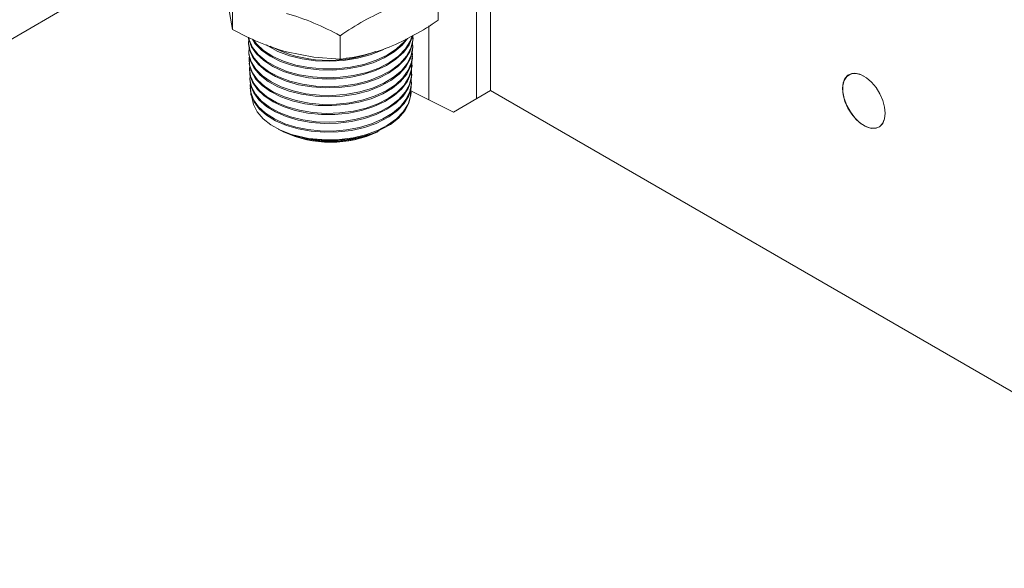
# Model space of a CAD drawing. Header units: millimetres. Extents: x 450 to 25135, y 150 to 17673.
# Tile 144 of 256: x 5511 to 5707, y 11427 to 11536. Entities that reach past the tile are written whole.
import ezdxf

# ---------------------------------------------------------------- set-up
doc = ezdxf.new("R2010")
doc.units = ezdxf.units.MM
doc.linetypes.add('SLD-Centrada-doble', pattern=[12.7, 6.35, -1.27, 1.27, -1.27, 1.27, -1.27])
doc.linetypes.add('SLD-Continua', pattern=[0])
doc.layers.add('COTAS', color=1, linetype='SLD-Continua')
doc.layers.add('OCULTA', color=8, linetype='SLD-Continua')

msp = doc.modelspace()

# ---------------------------------------------------------------- linework, layer by layer
at = {"layer": 'COTAS', "linetype": 'SLD-Continua', "lineweight": 18, "ltscale": 30}
for p, q in [((5594.42, 11540.84), (5594.42, 11536.2)), ((5553.54, 11538.97), (5553.54, 11534.34)), ((5574.91, 11533.09), (5574.91, 11528.46)), ((5556.68, 11531.78), (5556.69, 11531.52)), ((5589.37, 11530.61), (5589.38, 11530.86)), ((5589.44, 11532.41), (5589.45, 11532.66)), ((5556.75, 11529.97), (5556.76, 11529.72)), ((5589.3, 11528.81), (5589.31, 11529.06)), ((5556.82, 11528.17), (5556.83, 11527.92)), ((5589.23, 11527), (5589.24, 11527.26)), ((5556.89, 11526.37), (5556.9, 11526.11)), ((5589.17, 11525.2), (5589.18, 11525.45)), ((5556.95, 11524.57), (5556.96, 11524.31)), ((5589.1, 11523.4), (5589.11, 11523.65)), ((5557.02, 11522.76), (5557.03, 11522.51)), ((5589.03, 11521.6), (5589.04, 11521.85)), ((5562.61, 11514.55), (5563.39, 11514.15)), ((5563.49, 11514.1), (5563.69, 11514))]:
    msp.add_line(p, q, dxfattribs=at)
at = {"layer": 'COTAS', "linetype": 'SLD-Continua', "lineweight": 18, "ltscale": 30, "flags": 128}
for points in [[(5553.54, 11534.34), (5553.09, 11536.59), (5552.61, 11539.66)], [(5556.75, 11532.39), (5556.69, 11531.62), (5557.03, 11530.07), (5557.82, 11528.61), (5559.06, 11527.21), (5560.66, 11525.99), (5562.67, 11524.91), (5564.91, 11524.07), (5567.45, 11523.44), (5570.07, 11523.07), (5572.86, 11522.96), (5575.58, 11523.12), (5578.3, 11523.56), (5580.8, 11524.23), (5583.15, 11525.16), (5585.15, 11526.28), (5586.86, 11527.61), (5588.13, 11529.04), (5589.01, 11530.63), (5589.42, 11532.23), (5589.39, 11533.14)], [(5589.34, 11533.11), (5589.32, 11532.94), (5588.66, 11531.31), (5587.57, 11529.82), (5586.04, 11528.41), (5584.18, 11527.2), (5581.95, 11526.16), (5579.54, 11525.37), (5576.87, 11524.81), (5574.17, 11524.52), (5571.36, 11524.51), (5568.67, 11524.75), (5566.04, 11525.27), (5563.67, 11526.01), (5561.51, 11527), (5559.73, 11528.15), (5558.29, 11529.49), (5557.29, 11530.91), (5556.73, 11532.45), (5556.71, 11532.8)], [(5556.75, 11532.78), (5556.83, 11532.26), (5557.53, 11530.74), (5558.64, 11529.35), (5560.2, 11528.05), (5562.07, 11526.95), (5564.32, 11526.02), (5566.75, 11525.35), (5569.43, 11524.9), (5572.13, 11524.73), (5574.94, 11524.83), (5577.62, 11525.19), (5580.25, 11525.82), (5582.6, 11526.67), (5584.75, 11527.77), (5586.51, 11529.03), (5587.93, 11530.48), (5588.89, 11532), (5589.24, 11533.05)], [(5589.38, 11532.41), (5589.33, 11531.5), (5588.79, 11529.91), (5587.78, 11528.35), (5586.39, 11526.95), (5584.57, 11525.67), (5582.48, 11524.62), (5580.06, 11523.75), (5577.51, 11523.15), (5574.76, 11522.8), (5572.04, 11522.72), (5569.27, 11522.91), (5566.68, 11523.35), (5564.21, 11524.06), (5562.05, 11524.96), (5560.15, 11526.1), (5558.66, 11527.37), (5557.54, 11528.8), (5556.89, 11530.27), (5556.73, 11531.52)], [(5556.82, 11531.02), (5556.81, 11530.98), (5556.8, 11529.42), (5557.25, 11527.92), (5558.16, 11526.45), (5559.47, 11525.13), (5561.2, 11523.92), (5563.22, 11522.92), (5565.58, 11522.12), (5568.08, 11521.56), (5570.8, 11521.25), (5573.51, 11521.22), (5576.28, 11521.45), (5578.88, 11521.93), (5581.39, 11522.68), (5583.6, 11523.64), (5585.57, 11524.83), (5587.13, 11526.15), (5588.34, 11527.66), (5589.08, 11529.21), (5589.38, 11530.86), (5589.32, 11531.46)], [(5588.35, 11532.55), (5587.3, 11531.24), (5585.71, 11529.9), (5583.72, 11528.7), (5581.48, 11527.73), (5578.93, 11526.98), (5576.3, 11526.49), (5573.49, 11526.26), (5570.75, 11526.3), (5568, 11526.62), (5565.47, 11527.18), (5563.08, 11528), (5561.04, 11529.01), (5559.29, 11530.24), (5557.97, 11531.58), (5557.43, 11532.45)], [(5557.64, 11532.35), (5558.28, 11531.46), (5559.7, 11530.15), (5561.55, 11528.97), (5563.67, 11528.01), (5566.12, 11527.25), (5568.7, 11526.76), (5571.48, 11526.51), (5574.22, 11526.54), (5577.01, 11526.84), (5579.62, 11527.4), (5582.1, 11528.22), (5584.27, 11529.24), (5586.17, 11530.49), (5587.66, 11531.87), (5588.06, 11532.43)], [(5583.91, 11530.59), (5583.29, 11530.24), (5580.91, 11529.3), (5578.39, 11528.61), (5575.63, 11528.17), (5572.88, 11528.01), (5570.06, 11528.12), (5567.4, 11528.49), (5564.83, 11529.12), (5562.56, 11529.98), (5560.53, 11531.07), (5560.21, 11531.31)], [(5589.32, 11530.61), (5589.33, 11530.1), (5588.88, 11528.46), (5588, 11526.93), (5586.67, 11525.47), (5584.99, 11524.19), (5582.92, 11523.06), (5580.63, 11522.17), (5578.06, 11521.5), (5575.42, 11521.1), (5572.64, 11520.95), (5569.94, 11521.07), (5567.26, 11521.47), (5564.82, 11522.09), (5562.54, 11522.97), (5560.62, 11524.03), (5559.01, 11525.29), (5557.83, 11526.65), (5557.06, 11528.15), (5556.76, 11529.66), (5556.77, 11529.72)], [(5556.89, 11529.02), (5556.83, 11528.77), (5556.93, 11527.26), (5557.51, 11525.74), (5558.5, 11524.34), (5559.93, 11523.02), (5561.7, 11521.89), (5563.84, 11520.92), (5566.19, 11520.2), (5568.79, 11519.69), (5571.45, 11519.46), (5574.22, 11519.48), (5576.89, 11519.77), (5579.52, 11520.33), (5581.9, 11521.12), (5584.1, 11522.15), (5585.92, 11523.35), (5587.43, 11524.75), (5588.49, 11526.23), (5589.14, 11527.84), (5589.32, 11529.44), (5589.25, 11529.81)], [(5589.28, 11528.81), (5589.3, 11528.65), (5588.97, 11527.05), (5588.17, 11525.47), (5586.97, 11524.02), (5585.34, 11522.68), (5583.41, 11521.54), (5581.12, 11520.58), (5578.68, 11519.87), (5576, 11519.4), (5573.31, 11519.2), (5570.54, 11519.26), (5567.92, 11519.58), (5565.37, 11520.17), (5563.11, 11520.97), (5561.07, 11522.01), (5559.42, 11523.19), (5558.12, 11524.56), (5557.27, 11525.99), (5556.86, 11527.52), (5556.87, 11527.92)], [(5574.91, 11528.46), (5569.68, 11528.82), (5564.23, 11529.91)], [(5556.96, 11527.13), (5556.88, 11526.61), (5557.11, 11525.07), (5557.77, 11523.61), (5558.89, 11522.2), (5560.38, 11520.96), (5562.27, 11519.85), (5564.42, 11518.96), (5566.87, 11518.27), (5569.43, 11517.85), (5572.17, 11517.67), (5574.85, 11517.77), (5577.57, 11518.13), (5580.08, 11518.73), (5582.46, 11519.59), (5584.51, 11520.64), (5586.29, 11521.91), (5587.65, 11523.3), (5588.63, 11524.84), (5589.15, 11526.42), (5589.22, 11528.06), (5589.19, 11528.16)], [(5589.21, 11527.01), (5589.01, 11525.61), (5588.34, 11524.05), (5587.21, 11522.55), (5585.71, 11521.21), (5583.81, 11520), (5581.66, 11519.02), (5579.2, 11518.24), (5576.64, 11517.72), (5573.9, 11517.46), (5571.21, 11517.46), (5568.5, 11517.72), (5566, 11518.24), (5563.62, 11519), (5561.58, 11519.96), (5559.81, 11521.14), (5558.46, 11522.43), (5557.49, 11523.87), (5556.98, 11525.35), (5556.95, 11526.12)], [(5557.03, 11525.21), (5556.96, 11524.4), (5557.29, 11522.92), (5558.08, 11521.45), (5559.27, 11520.11), (5560.89, 11518.88), (5562.8, 11517.84), (5565.06, 11516.99), (5567.49, 11516.38), (5570.14, 11516.01), (5572.81, 11515.91), (5575.55, 11516.07), (5578.15, 11516.48), (5580.68, 11517.16), (5582.93, 11518.05), (5584.96, 11519.18), (5586.59, 11520.45), (5587.89, 11521.9), (5588.73, 11523.42), (5589.14, 11525.04), (5589.11, 11526.31)], [(5589.11, 11525.2), (5589.04, 11524.2), (5588.46, 11522.6), (5587.46, 11521.11), (5586.02, 11519.71), (5584.25, 11518.5), (5582.12, 11517.45), (5579.79, 11516.64), (5577.19, 11516.05), (5574.56, 11515.73), (5571.81, 11515.67), (5569.17, 11515.87), (5566.56, 11516.34), (5564.21, 11517.03), (5562.05, 11517.96), (5560.26, 11519.06), (5558.78, 11520.35), (5557.75, 11521.73), (5557.12, 11523.22), (5557.01, 11524.31)], [(5557.09, 11523.57), (5557.04, 11523.35), (5557.14, 11521.86), (5557.7, 11520.36), (5558.68, 11518.98), (5560.1, 11517.68), (5561.85, 11516.56), (5563.96, 11515.61), (5566.13, 11514.93), (5568.52, 11514.45), (5570.96, 11514.19), (5573.52, 11514.16), (5576.17, 11514.38), (5578.8, 11514.87), (5581.2, 11515.58), (5583.44, 11516.55), (5585.32, 11517.69), (5586.91, 11519.03), (5588.06, 11520.47), (5588.81, 11522.04), (5589.11, 11523.62), (5589.04, 11524.25)], [(5589.04, 11523.4), (5589.04, 11522.75), (5588.57, 11521.18), (5587.65, 11519.64), (5586.35, 11518.25), (5584.62, 11516.97), (5582.07, 11515.67), (5579.75, 11514.87), (5577.17, 11514.29), (5574.55, 11513.97), (5571.81, 11513.91), (5569.18, 11514.11), (5566.59, 11514.57), (5564.25, 11515.26), (5562.09, 11516.19), (5560.31, 11517.28), (5558.84, 11518.57), (5557.81, 11519.94), (5557.19, 11521.43), (5557.08, 11522.51)], [(5568.61, 11512.67), (5572.18, 11512.38), (5574.83, 11512.47), (5577.51, 11512.83), (5579.99, 11513.43), (5582.34, 11514.28), (5584.37, 11515.32), (5586.13, 11516.57), (5587.47, 11517.94), (5588.44, 11519.47), (5588.95, 11521.02), (5589.01, 11522.65), (5589.01, 11522.66)], [(5588.99, 11521.6), (5589, 11521.25), (5588.63, 11519.69), (5587.79, 11518.14), (5586.57, 11516.73), (5584.92, 11515.42), (5582.06, 11513.92)], [(5568.61, 11512.67), (5565.28, 11513.46), (5563.08, 11514.32), (5561.17, 11515.37), (5559.61, 11516.6), (5558.44, 11517.95), (5557.69, 11519.4), (5557.38, 11520.89), (5557.39, 11520.95)], [(5571.38, 11512.09), (5575.3, 11512.21), (5578.04, 11512.74)]]:
    msp.add_lwpolyline(points, dxfattribs=at)
at = {"layer": 'COTAS', "linetype": 'SLD-Continua', "lineweight": 18, "ltscale": 900}
for centre, radius, start, end in [((5550.75, 11489.95), 49.45, 60.7411, 74.176), ((5604.71, 11490.5), 51.98, 112.6787, 124.9723), ((5565.94, 11576.4), 49.26, 292.3384, 305.3127), ((5577.71, 11577.48), 49.45, 240.7411, 254.176), ((5572.68, 11553.75), 25.55, 242.8544, 291.3315), ((5571.01, 11565.65), 37.4, 275.9846, 291.4091), ((5573.08, 11535.46), 23.34, 245.5484, 292.6405), ((5572.3, 11531.89), 19.82, 243.6628, 267.3515), ((5573.05, 11533.92), 22.01, 244.8333, 295.1667), ((5573.02, 11538.28), 25.99, 260.214, 290.3632), ((5573.41, 11532.81), 20.82, 264.4109, 296.5751)]:
    msp.add_arc(centre, radius, start, end, dxfattribs=at)
at = {"layer": 'OCULTA', "linetype": 'SLD-Centrada-doble', "lineweight": 18, "ltscale": 30}
for p, q in [((5602.08, 11520.57), (5602.08, 11644.67)), ((5602.08, 11520.57), (5602.08, 11644.67)), ((5602.08, 11520.57), (5602.08, 11644.67)), ((5602.08, 11520.57), (5602.08, 11644.67)), ((5592.59, 11520.35), (5592.59, 11535.04)), ((5592.59, 11520.35), (5592.59, 11535.04)), ((5592.59, 11520.35), (5592.59, 11535.04)), ((5592.59, 11520.35), (5592.59, 11535.04))]:
    msp.add_line(p, q, dxfattribs=at)
at = {"layer": 'OCULTA', "linetype": 'SLD-Continua', "lineweight": 18, "ltscale": 30}
for p, q in [((5604.87, 11522.18), (5604.87, 11646.28)), ((5604.87, 11522.18), (5604.87, 11646.28)), ((5604.87, 11522.18), (5604.87, 11646.28)), ((5604.87, 11522.18), (5604.87, 11646.28)), ((5527.28, 11542.7), (5446.63, 11496.14)), ((5527.28, 11542.7), (5446.63, 11496.14)), ((5527.28, 11542.7), (5446.63, 11496.14)), ((5527.28, 11542.7), (5446.63, 11496.14)), ((5597.51, 11517.93), (5588.99, 11522.12)), ((5597.51, 11517.93), (5588.99, 11522.12)), ((5597.51, 11517.93), (5588.99, 11522.12)), ((5597.51, 11517.93), (5588.99, 11522.12)), ((5604.87, 11522.18), (5597.51, 11517.93)), ((5604.87, 11522.18), (5597.51, 11517.93)), ((5604.87, 11522.18), (5597.51, 11517.93)), ((5604.87, 11522.18), (5597.51, 11517.93)), ((5604.87, 11522.18), (5965.49, 11313.99)), ((5604.87, 11522.18), (5965.49, 11313.99)), ((5604.87, 11522.18), (5965.49, 11313.99)), ((5604.87, 11522.18), (5965.49, 11313.99))]:
    msp.add_line(p, q, dxfattribs=at)
at = {"layer": 'OCULTA', "linetype": 'SLD-Continua', "lineweight": 18, "ltscale": 30, "flags": 128}
for points in [[(5683.37, 11517.68), (5683.25, 11518.93), (5682.89, 11520.25), (5682.3, 11521.57), (5681.53, 11522.8), (5680.63, 11523.87), (5679.63, 11524.73), (5678.6, 11525.32), (5677.6, 11525.62), (5676.69, 11525.59), (5675.93, 11525.25), (5675.34, 11524.61), (5674.98, 11523.71), (5674.85, 11522.6), (5674.98, 11521.35), (5675.34, 11520.04), (5675.93, 11518.72), (5676.69, 11517.49), (5677.6, 11516.42), (5678.6, 11515.56), (5679.63, 11514.96), (5680.63, 11514.67), (5681.53, 11514.7), (5682.3, 11515.04), (5682.89, 11515.68), (5683.25, 11516.58), (5683.37, 11517.68)], [(5683.37, 11517.68), (5683.25, 11518.93), (5682.89, 11520.25), (5682.3, 11521.57), (5681.53, 11522.8), (5680.63, 11523.87), (5679.63, 11524.73), (5678.6, 11525.32), (5677.6, 11525.62), (5676.69, 11525.59), (5675.93, 11525.25), (5675.34, 11524.61), (5674.98, 11523.71), (5674.85, 11522.6), (5674.98, 11521.35), (5675.34, 11520.04), (5675.93, 11518.72), (5676.69, 11517.49), (5677.6, 11516.42), (5678.6, 11515.56), (5679.63, 11514.96), (5680.63, 11514.67), (5681.53, 11514.7), (5682.3, 11515.04), (5682.89, 11515.68), (5683.25, 11516.58), (5683.37, 11517.68)], [(5683.37, 11517.68), (5683.25, 11518.93), (5682.89, 11520.25), (5682.3, 11521.57), (5681.53, 11522.8), (5680.63, 11523.87), (5679.63, 11524.73), (5678.6, 11525.32), (5677.6, 11525.62), (5676.69, 11525.59), (5675.93, 11525.25), (5675.34, 11524.61), (5674.98, 11523.71), (5674.85, 11522.6), (5674.98, 11521.35), (5675.34, 11520.04), (5675.93, 11518.72), (5676.69, 11517.49), (5677.6, 11516.42), (5678.6, 11515.56), (5679.63, 11514.96), (5680.63, 11514.67), (5681.53, 11514.7), (5682.3, 11515.04), (5682.89, 11515.68), (5683.25, 11516.58), (5683.37, 11517.68)], [(5683.37, 11517.68), (5683.25, 11518.93), (5682.89, 11520.25), (5682.3, 11521.57), (5681.53, 11522.8), (5680.63, 11523.87), (5679.63, 11524.73), (5678.6, 11525.32), (5677.6, 11525.62), (5676.69, 11525.59), (5675.93, 11525.25), (5675.34, 11524.61), (5674.98, 11523.71), (5674.85, 11522.6), (5674.98, 11521.35), (5675.34, 11520.04), (5675.93, 11518.72), (5676.69, 11517.49), (5677.6, 11516.42), (5678.6, 11515.56), (5679.63, 11514.96), (5680.63, 11514.67), (5681.53, 11514.7), (5682.3, 11515.04), (5682.89, 11515.68), (5683.25, 11516.58), (5683.37, 11517.68)], [(5679.13, 11525.05), (5678.34, 11525.43), (5677.33, 11525.63), (5676.43, 11525.49), (5675.7, 11525.02), (5675.19, 11524.23), (5674.92, 11523.2), (5674.92, 11521.97), (5675.19, 11520.63), (5675.7, 11519.26), (5676.43, 11517.94), (5677.33, 11516.76), (5678.34, 11515.8), (5679.4, 11515.11), (5680.44, 11514.74), (5681.41, 11514.7), (5682.22, 11515.01), (5682.85, 11515.65), (5683.24, 11516.56), (5683.37, 11517.7), (5683.37, 11517.7)], [(5679.13, 11525.05), (5678.34, 11525.43), (5677.33, 11525.63), (5676.43, 11525.49), (5675.7, 11525.02), (5675.19, 11524.23), (5674.92, 11523.2), (5674.92, 11521.97), (5675.19, 11520.63), (5675.7, 11519.26), (5676.43, 11517.94), (5677.33, 11516.76), (5678.34, 11515.8), (5679.4, 11515.11), (5680.44, 11514.74), (5681.41, 11514.7), (5682.22, 11515.01), (5682.85, 11515.65), (5683.24, 11516.56), (5683.37, 11517.7), (5683.37, 11517.7)], [(5679.13, 11525.05), (5678.34, 11525.43), (5677.33, 11525.63), (5676.43, 11525.49), (5675.7, 11525.02), (5675.19, 11524.23), (5674.92, 11523.2), (5674.92, 11521.97), (5675.19, 11520.63), (5675.7, 11519.26), (5676.43, 11517.94), (5677.33, 11516.76), (5678.34, 11515.8), (5679.4, 11515.11), (5680.44, 11514.74), (5681.41, 11514.7), (5682.22, 11515.01), (5682.85, 11515.65), (5683.24, 11516.56), (5683.37, 11517.7), (5683.37, 11517.7)], [(5679.13, 11525.05), (5678.34, 11525.43), (5677.33, 11525.63), (5676.43, 11525.49), (5675.7, 11525.02), (5675.19, 11524.23), (5674.92, 11523.2), (5674.92, 11521.97), (5675.19, 11520.63), (5675.7, 11519.26), (5676.43, 11517.94), (5677.33, 11516.76), (5678.34, 11515.8), (5679.4, 11515.11), (5680.44, 11514.74), (5681.41, 11514.7), (5682.22, 11515.01), (5682.85, 11515.65), (5683.24, 11516.56), (5683.37, 11517.7), (5683.37, 11517.7)]]:
    msp.add_lwpolyline(points, dxfattribs=at)

doc.saveas('drawing.dxf')
